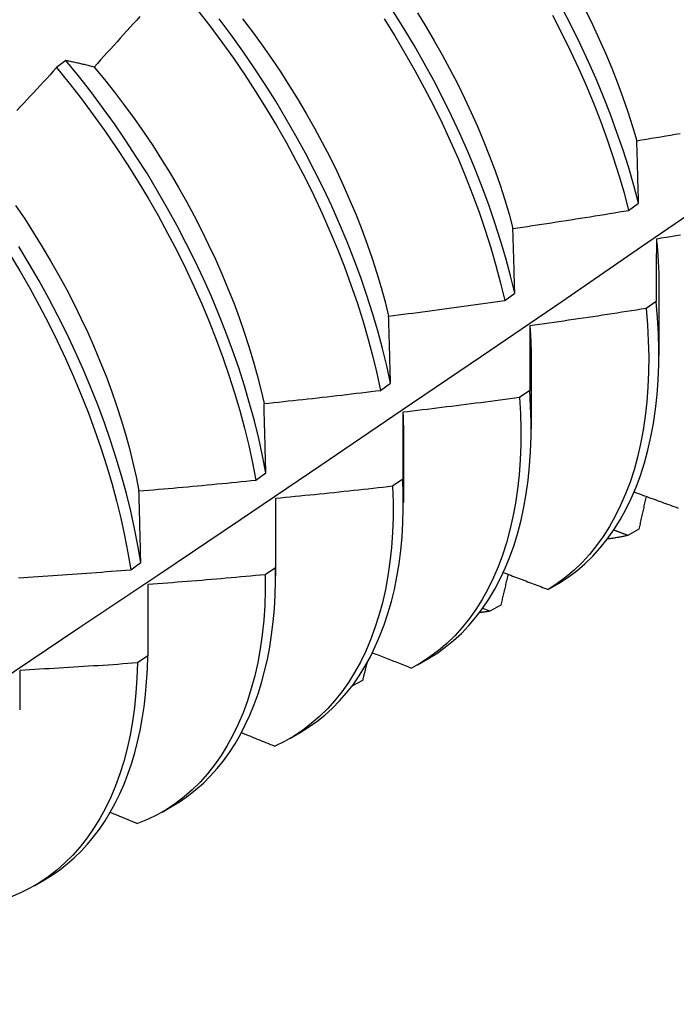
# Model space of a CAD drawing. Header units: inches. Extents: x 19 to 488, y 53 to 228.
# Tile 100 of 124: x 452.524 to 452.703, y 187.408 to 187.676. Entities that reach past the tile are written whole.
import ezdxf

# ---------------------------------------------------------------- set-up
doc = ezdxf.new("R2010")
doc.units = ezdxf.units.IN
doc.header["$MEASUREMENT"] = 0
doc.layers.add('Visible Edges(ANSI)', color=7, linetype='Continuous', lineweight=25)

msp = doc.modelspace()

# ---------------------------------------------------------------- linework, layer by layer
at = {"layer": 'Visible Edges(ANSI)'}
for p, q in [((452.53702, 187.6645), (452.5345, 187.66259)), ((452.69028, 187.62374), (452.69298, 187.6257)), ((452.69854, 187.60281), (452.69852, 187.58436)), ((452.65656, 187.59924), (452.65926, 187.6012)), ((452.69777, 187.59897), (452.69502, 187.59703)), ((452.66374, 187.58277), (452.66372, 187.56432)), ((452.62272, 187.57477), (452.62543, 187.57672)), ((452.66334, 187.57475), (452.66058, 187.57281)), ((452.62894, 187.56273), (452.62892, 187.54428)), ((452.58876, 187.55034), (452.59148, 187.55229)), ((452.62878, 187.5506), (452.62601, 187.54867)), ((452.59414, 187.54269), (452.59412, 187.52424)), ((452.69304, 187.53695), (452.69003, 187.53529)), ((452.55468, 187.52596), (452.55741, 187.5279)), ((452.5941, 187.52651), (452.59133, 187.52459)), ((452.55934, 187.52192), (452.55931, 187.5025)), ((452.66837, 187.52059), (452.67134, 187.5223)), ((452.65546, 187.51632), (452.65245, 187.51467)), ((452.65245, 187.51467), (452.65053, 187.51543)), ((452.55931, 187.5025), (452.55652, 187.50058)), ((452.6328, 187.50009), (452.63558, 187.50169)), ((452.61781, 187.49584), (452.6149, 187.49427)), ((452.598, 187.48005), (452.60078, 187.48166)), ((452.5632, 187.46001), (452.56598, 187.46162)), ((452.5284, 187.43997), (452.53119, 187.44158))]:
    msp.add_line(p, q, dxfattribs=at)
at = {"layer": 'Visible Edges(ANSI)', "flags": 128}
for points in [[(452.5729, 187.67819), (452.57623, 187.67392), (452.57948, 187.66956), (452.58264, 187.66513), (452.58572, 187.66064), (452.5887, 187.65608), (452.59159, 187.65147), (452.59439, 187.6468), (452.59708, 187.64209), (452.59967, 187.63734), (452.60215, 187.63256), (452.60452, 187.62775), (452.60678, 187.62291), (452.60893, 187.61807), (452.61095, 187.61321), (452.61286, 187.60835), (452.61465, 187.6035), (452.61631, 187.59865), (452.61785, 187.59382), (452.61926, 187.58901), (452.62054, 187.58423), (452.6217, 187.57948), (452.62272, 187.57477)], [(452.65926, 187.6012), (452.65811, 187.60594), (452.65682, 187.61073), (452.65541, 187.61554), (452.65387, 187.62037), (452.6522, 187.62522), (452.65042, 187.63007), (452.64851, 187.63493), (452.64648, 187.63979), (452.64433, 187.64463), (452.64207, 187.64946), (452.63969, 187.65427), (452.63721, 187.65906), (452.63462, 187.66381), (452.63193, 187.66852), (452.62913, 187.67318), (452.62624, 187.6778)], [(452.63273, 187.67754), (452.63507, 187.67375), (452.63733, 187.66992), (452.63952, 187.66605), (452.64162, 187.66216), (452.64364, 187.65824), (452.64558, 187.65431), (452.64742, 187.65036), (452.64918, 187.6464), (452.65084, 187.64244), (452.65241, 187.63848), (452.65388, 187.63452), (452.65526, 187.63057), (452.65653, 187.62663), (452.6577, 187.62271), (452.65876, 187.61881)], [(452.66957, 187.67685), (452.67203, 187.67206), (452.67439, 187.66725), (452.67664, 187.66242), (452.67877, 187.65757), (452.68078, 187.65271), (452.68268, 187.64785), (452.68445, 187.643), (452.6861, 187.63815), (452.68762, 187.63333), (452.68902, 187.62852), (452.69028, 187.62374)], [(452.69298, 187.6257), (452.6917, 187.63048), (452.69029, 187.63529), (452.68876, 187.64012), (452.6871, 187.64497), (452.68532, 187.64982), (452.68342, 187.65468), (452.6814, 187.65954), (452.67926, 187.66439), (452.677, 187.66922), (452.67464, 187.67403), (452.67216, 187.67881)], [(452.67852, 187.67824), (452.68044, 187.6743), (452.68228, 187.67035), (452.68402, 187.66639), (452.68568, 187.66242), (452.68724, 187.65846), (452.68871, 187.6545), (452.69008, 187.65054), (452.69135, 187.6466), (452.69251, 187.64268)], [(452.55718, 187.67654), (452.5563, 187.67555), (452.55541, 187.67456), (452.55452, 187.67357), (452.55363, 187.67259), (452.55273, 187.6716), (452.55184, 187.67061), (452.55095, 187.66963), (452.55006, 187.66864), (452.54916, 187.66766), (452.54827, 187.66668), (452.54737, 187.6657), (452.54647, 187.66472), (452.54558, 187.66374), (452.54468, 187.66276)], [(452.62543, 187.57672), (452.6244, 187.58144), (452.62323, 187.58619), (452.62194, 187.59097), (452.62052, 187.59579), (452.61898, 187.60062), (452.6173, 187.60547), (452.61551, 187.61032), (452.61359, 187.61518), (452.61155, 187.62004), (452.6094, 187.62488), (452.60713, 187.62971), (452.60475, 187.63452), (452.60226, 187.6393), (452.59966, 187.64405), (452.59696, 187.64876), (452.59416, 187.65342), (452.59127, 187.65803), (452.58827, 187.66258), (452.58519, 187.66707), (452.58202, 187.67149), (452.57877, 187.67584)], [(452.58511, 187.67584), (452.58781, 187.6723), (452.59045, 187.66869), (452.59301, 187.66504), (452.59551, 187.66134), (452.59794, 187.65759), (452.60028, 187.6538), (452.60256, 187.64997), (452.60474, 187.64611), (452.60685, 187.64222), (452.60887, 187.63831), (452.6108, 187.63437), (452.61264, 187.63043), (452.61439, 187.62647), (452.61604, 187.6225), (452.6176, 187.61854), (452.61907, 187.61457), (452.62043, 187.61062), (452.6217, 187.60668), (452.62287, 187.60275), (452.62395, 187.59885), (452.62491, 187.59497)], [(452.62368, 187.67585), (452.62656, 187.67123), (452.62935, 187.66656), (452.63203, 187.66185), (452.63462, 187.6571), (452.63709, 187.65231), (452.63946, 187.6475), (452.64171, 187.64267), (452.64385, 187.63782), (452.64587, 187.63296), (452.64777, 187.6281), (452.64955, 187.62325), (452.65121, 187.6184), (452.65274, 187.61357), (452.65414, 187.60876), (452.65541, 187.60398), (452.65656, 187.59924)], [(452.54468, 187.66276), (452.54435, 187.66284), (452.54402, 187.66292), (452.5437, 187.663), (452.54337, 187.66308), (452.54305, 187.66316), (452.54272, 187.66324), (452.5424, 187.66332), (452.54208, 187.6634), (452.54176, 187.66347), (452.54143, 187.66355), (452.54111, 187.66362), (452.54079, 187.66369), (452.54048, 187.66377), (452.54016, 187.66384), (452.53984, 187.66391), (452.53952, 187.66398), (452.53921, 187.66405), (452.53889, 187.66411), (452.53858, 187.66418), (452.53827, 187.66425), (452.53795, 187.66431), (452.53764, 187.66438), (452.53733, 187.66444), (452.53702, 187.6645)], [(452.59148, 187.55229), (452.59057, 187.55696), (452.58953, 187.56168), (452.58836, 187.56643), (452.58706, 187.57122), (452.58564, 187.57603), (452.58408, 187.58087), (452.5824, 187.58571), (452.5806, 187.59057), (452.57867, 187.59543), (452.57663, 187.60028), (452.57447, 187.60513), (452.57219, 187.60996), (452.56981, 187.61477), (452.56731, 187.61954), (452.56471, 187.62429), (452.562, 187.62899), (452.5592, 187.63365), (452.55629, 187.63826), (452.55329, 187.64281), (452.55021, 187.6473), (452.54703, 187.65172), (452.54377, 187.65606), (452.54043, 187.66032), (452.53702, 187.6645)], [(452.5345, 187.66259), (452.53359, 187.66161), (452.53269, 187.66063), (452.53179, 187.65966), (452.53089, 187.65869), (452.52998, 187.65771), (452.52908, 187.65674), (452.52817, 187.65577), (452.52726, 187.6548), (452.52635, 187.65383), (452.52545, 187.65286), (452.52454, 187.65189), (452.52363, 187.65092)], [(452.5345, 187.66259), (452.5379, 187.6584), (452.54124, 187.65413), (452.54449, 187.64978), (452.54766, 187.64536), (452.55074, 187.64087), (452.55373, 187.63631), (452.55663, 187.6317), (452.55943, 187.62704), (452.56212, 187.62233), (452.56472, 187.61758), (452.56721, 187.6128), (452.56959, 187.60799), (452.57185, 187.60316), (452.574, 187.59832), (452.57604, 187.59346), (452.57795, 187.5886), (452.57975, 187.58375), (452.58142, 187.5789), (452.58296, 187.57407), (452.58438, 187.56925), (452.58567, 187.56447), (452.58683, 187.55972), (452.58786, 187.55501), (452.58876, 187.55034)], [(452.54468, 187.66276), (452.5475, 187.65935), (452.55026, 187.65587), (452.55296, 187.65233), (452.5556, 187.64874), (452.55816, 187.64509), (452.56065, 187.64138), (452.56307, 187.63763), (452.56541, 187.63384), (452.56767, 187.63001), (452.56986, 187.62615), (452.57196, 187.62225), (452.57397, 187.61834), (452.5759, 187.6144), (452.57775, 187.61045), (452.5795, 187.60649), (452.58116, 187.60252), (452.58273, 187.59856), (452.58421, 187.59459), (452.58559, 187.59064), (452.58687, 187.5867), (452.58805, 187.58278), (452.58912, 187.57888), (452.5901, 187.575), (452.59097, 187.57116)], [(452.69251, 187.64268), (452.69382, 187.6429), (452.69513, 187.64312), (452.69644, 187.64335), (452.69775, 187.64357), (452.69906, 187.64379), (452.70037, 187.64402), (452.70168, 187.64425), (452.70299, 187.64448), (452.7043, 187.64471)], [(452.69298, 187.6257), (452.69296, 187.62642), (452.69294, 187.62714), (452.69292, 187.62786), (452.6929, 187.62857), (452.69288, 187.62929), (452.69286, 187.63), (452.69284, 187.63071), (452.69282, 187.63143), (452.6928, 187.63214), (452.69278, 187.63285), (452.69276, 187.63356), (452.69275, 187.63427), (452.69273, 187.63497), (452.69271, 187.63568), (452.69269, 187.63638), (452.69267, 187.63709), (452.69265, 187.63779), (452.69263, 187.63849), (452.69261, 187.63919), (452.69259, 187.63989), (452.69257, 187.64059), (452.69255, 187.64129), (452.69253, 187.64198), (452.69251, 187.64268)], [(452.3853, 187.40769), (452.4076, 187.42223), (452.42985, 187.4368), (452.45207, 187.4514), (452.47425, 187.46604), (452.49639, 187.4807), (452.51849, 187.49539), (452.54054, 187.51011), (452.56256, 187.52486), (452.58454, 187.53964), (452.60648, 187.55444), (452.62837, 187.56926), (452.65023, 187.58411), (452.67204, 187.59898), (452.69382, 187.61387), (452.71556, 187.62878)], [(452.52331, 187.6251), (452.5258, 187.6214), (452.52822, 187.61765), (452.53057, 187.61385), (452.53284, 187.61002), (452.53503, 187.60616), (452.53714, 187.60227), (452.53917, 187.59836), (452.54111, 187.59443), (452.54296, 187.59048), (452.54472, 187.58652), (452.54639, 187.58256), (452.54796, 187.57859), (452.54943, 187.57463), (452.5508, 187.57068), (452.55207, 187.56674), (452.55325, 187.56282), (452.55432, 187.55892), (452.55529, 187.55504), (452.55615, 187.5512), (452.55692, 187.54739)], [(452.65876, 187.61881), (452.66008, 187.61901), (452.66139, 187.6192), (452.66271, 187.6194), (452.66403, 187.61959), (452.66534, 187.61979), (452.66665, 187.61999), (452.66797, 187.62019), (452.66928, 187.62039), (452.6706, 187.62059), (452.67191, 187.62079), (452.67323, 187.621), (452.67454, 187.6212), (452.67585, 187.62141), (452.67717, 187.62161), (452.67848, 187.62182), (452.67979, 187.62203), (452.6811, 187.62224), (452.68241, 187.62245), (452.68373, 187.62266), (452.68504, 187.62288), (452.68635, 187.62309), (452.68766, 187.62331), (452.68897, 187.62352), (452.69028, 187.62374)], [(452.65926, 187.6012), (452.65924, 187.60194), (452.65922, 187.60269), (452.6592, 187.60343), (452.65918, 187.60417), (452.65916, 187.60491), (452.65914, 187.60565), (452.65912, 187.60639), (452.6591, 187.60713), (452.65908, 187.60787), (452.65906, 187.60861), (452.65903, 187.60934), (452.65901, 187.61008), (452.65899, 187.61081), (452.65897, 187.61154), (452.65895, 187.61228), (452.65893, 187.61301), (452.65891, 187.61374), (452.65889, 187.61446), (452.65887, 187.61519), (452.65885, 187.61592), (452.65883, 187.61664), (452.65881, 187.61737), (452.65878, 187.61809), (452.65876, 187.61881)], [(452.69783, 187.61593), (452.69783, 187.61524), (452.69783, 187.61454), (452.69782, 187.61384), (452.69782, 187.61315), (452.69782, 187.61245), (452.69781, 187.61175), (452.69781, 187.61104), (452.69781, 187.61034), (452.6978, 187.60964), (452.6978, 187.60893), (452.6978, 187.60823), (452.6978, 187.60752), (452.69779, 187.60682), (452.69779, 187.60611), (452.69779, 187.6054), (452.69779, 187.60469), (452.69778, 187.60398), (452.69778, 187.60326), (452.69778, 187.60255), (452.69778, 187.60184), (452.69778, 187.60112), (452.69778, 187.6004), (452.69777, 187.59969), (452.69777, 187.59897)], [(452.70441, 187.617), (452.70309, 187.61678), (452.70178, 187.61657), (452.70046, 187.61636), (452.69915, 187.61614), (452.69783, 187.61593)], [(452.69783, 187.61593), (452.69789, 187.61537), (452.69795, 187.61481), (452.698, 187.61425), (452.69805, 187.61369), (452.6981, 187.61313), (452.69814, 187.61258), (452.69819, 187.61202), (452.69823, 187.61147), (452.69827, 187.61092), (452.6983, 187.61037), (452.69833, 187.60982), (452.69836, 187.60927), (452.69839, 187.60873), (452.69842, 187.60818), (452.69844, 187.60764), (452.69846, 187.6071), (452.69848, 187.60656), (452.69849, 187.60602), (452.6985, 187.60548), (452.69851, 187.60495), (452.69852, 187.60442), (452.69853, 187.60388), (452.69853, 187.60335), (452.69853, 187.60282)], [(452.55741, 187.5279), (452.55663, 187.53253), (452.55572, 187.5372), (452.55467, 187.54192), (452.55349, 187.54668), (452.55218, 187.55146), (452.55075, 187.55628), (452.54919, 187.56111), (452.5475, 187.56596), (452.54569, 187.57082), (452.54376, 187.57568), (452.54171, 187.58053), (452.53954, 187.58538), (452.53726, 187.5902), (452.53486, 187.59501), (452.53236, 187.59979), (452.52975, 187.60453), (452.52704, 187.60923), (452.52423, 187.61389)], [(452.52166, 187.61194), (452.52446, 187.60728), (452.52717, 187.60257), (452.52977, 187.59783), (452.53226, 187.59305), (452.53465, 187.58824), (452.53692, 187.58341), (452.53908, 187.57856), (452.54112, 187.57371), (452.54305, 187.56885), (452.54485, 187.56399), (452.54652, 187.55915), (452.54808, 187.55431), (452.5495, 187.5495), (452.5508, 187.54471), (452.55197, 187.53996), (452.55301, 187.53525), (452.55391, 187.53058), (452.55468, 187.52596)], [(452.62491, 187.59497), (452.62624, 187.59514), (452.62756, 187.59531), (452.62888, 187.59547), (452.6302, 187.59564), (452.63152, 187.59581), (452.63284, 187.59598), (452.63416, 187.59616), (452.63547, 187.59633), (452.63679, 187.5965), (452.63811, 187.59668), (452.63943, 187.59685), (452.64075, 187.59703), (452.64207, 187.59721), (452.64339, 187.59739), (452.6447, 187.59757), (452.64602, 187.59775), (452.64734, 187.59793), (452.64866, 187.59811), (452.64997, 187.5983), (452.65129, 187.59848), (452.65261, 187.59867), (452.65393, 187.59886), (452.65524, 187.59905), (452.65656, 187.59924)], [(452.69502, 187.59703), (452.69371, 187.59682), (452.69239, 187.59661), (452.69107, 187.59641), (452.68975, 187.5962), (452.68844, 187.596), (452.68712, 187.5958), (452.6858, 187.59559), (452.68448, 187.59539), (452.68316, 187.5952), (452.68185, 187.595), (452.68053, 187.5948), (452.67921, 187.5946), (452.67789, 187.59441), (452.67657, 187.59422), (452.67525, 187.59402), (452.67393, 187.59383), (452.67261, 187.59364), (452.67129, 187.59345), (452.66997, 187.59327), (452.66865, 187.59308), (452.66733, 187.59289), (452.66601, 187.59271), (452.66468, 187.59252), (452.66336, 187.59234)], [(452.69502, 187.59703), (452.69539, 187.59259), (452.69563, 187.58823), (452.69573, 187.58395), (452.6957, 187.57975), (452.69553, 187.57564), (452.69523, 187.57163), (452.69479, 187.56771), (452.69422, 187.5639), (452.69352, 187.5602), (452.69269, 187.55661), (452.69174, 187.55314), (452.69065, 187.54979), (452.68944, 187.54657), (452.6881, 187.54349), (452.68664, 187.54053), (452.68506, 187.53772), (452.68336, 187.53504), (452.68155, 187.53252), (452.67962, 187.53014), (452.67758, 187.52791), (452.67543, 187.52584), (452.67318, 187.52393), (452.67082, 187.52218), (452.66837, 187.52059)], [(452.67134, 187.5223), (452.67379, 187.52391), (452.67614, 187.52567), (452.67838, 187.5276), (452.68052, 187.52968), (452.68255, 187.53192), (452.68447, 187.53431), (452.68628, 187.53684), (452.68797, 187.53953), (452.68954, 187.54235), (452.69099, 187.54532), (452.69232, 187.54841), (452.69352, 187.55164), (452.6946, 187.555), (452.69554, 187.55848), (452.69636, 187.56208), (452.69705, 187.56579), (452.69761, 187.56961), (452.69804, 187.57353), (452.69833, 187.57755), (452.69849, 187.58167), (452.69851, 187.58587), (452.6984, 187.59016), (452.69815, 187.59453), (452.69777, 187.59897)], [(452.62543, 187.57672), (452.62541, 187.5775), (452.62539, 187.57827), (452.62537, 187.57904), (452.62534, 187.57981), (452.62532, 187.58057), (452.6253, 187.58134), (452.62528, 187.58211), (452.62526, 187.58287), (452.62524, 187.58364), (452.62522, 187.5844), (452.6252, 187.58516), (452.62518, 187.58592), (452.62515, 187.58668), (452.62513, 187.58744), (452.62511, 187.5882), (452.62509, 187.58895), (452.62507, 187.58971), (452.62505, 187.59047), (452.62502, 187.59122), (452.625, 187.59197), (452.62498, 187.59272), (452.62496, 187.59348), (452.62494, 187.59423), (452.62491, 187.59497)], [(452.66336, 187.59234), (452.66336, 187.59162), (452.66336, 187.5909), (452.66336, 187.59017), (452.66336, 187.58945), (452.66335, 187.58872), (452.66335, 187.588), (452.66335, 187.58727), (452.66335, 187.58654), (452.66335, 187.58581), (452.66335, 187.58508), (452.66334, 187.58435), (452.66334, 187.58362), (452.66334, 187.58288), (452.66334, 187.58215), (452.66334, 187.58141), (452.66334, 187.58068), (452.66334, 187.57994), (452.66334, 187.5792), (452.66334, 187.57846), (452.66334, 187.57772), (452.66334, 187.57698), (452.66334, 187.57624), (452.66334, 187.57549), (452.66334, 187.57475)], [(452.66336, 187.59234), (452.66339, 187.59193), (452.66342, 187.59153), (452.66345, 187.59112), (452.66348, 187.59072), (452.66351, 187.59031), (452.66353, 187.58991), (452.66356, 187.5895), (452.66358, 187.5891), (452.6636, 187.5887), (452.66362, 187.5883), (452.66363, 187.5879), (452.66365, 187.5875), (452.66367, 187.5871), (452.66368, 187.5867), (452.66369, 187.5863), (452.6637, 187.58591), (452.66371, 187.58551), (452.66372, 187.58512), (452.66373, 187.58472), (452.66374, 187.58433), (452.66374, 187.58394), (452.66374, 187.58355), (452.66374, 187.58316), (452.66375, 187.58277)], [(452.59097, 187.57116), (452.59229, 187.5713), (452.59362, 187.57144), (452.59494, 187.57158), (452.59626, 187.57172), (452.59759, 187.57187), (452.59891, 187.57201), (452.60024, 187.57215), (452.60156, 187.5723), (452.60288, 187.57245), (452.60421, 187.57259), (452.60553, 187.57274), (452.60685, 187.57289), (452.60818, 187.57304), (452.6095, 187.57319), (452.61082, 187.57335), (452.61214, 187.5735), (452.61347, 187.57365), (452.61479, 187.57381), (452.61611, 187.57397), (452.61743, 187.57413), (452.61875, 187.57428), (452.62007, 187.57444), (452.6214, 187.57461), (452.62272, 187.57477)], [(452.66058, 187.57281), (452.65925, 187.57264), (452.65793, 187.57246), (452.65661, 187.57228), (452.65529, 187.5721), (452.65396, 187.57193), (452.65264, 187.57175), (452.65132, 187.57158), (452.64999, 187.57141), (452.64867, 187.57124), (452.64735, 187.57107), (452.64602, 187.5709), (452.6447, 187.57073), (452.64337, 187.57056), (452.64205, 187.5704), (452.64072, 187.57024), (452.6394, 187.57007), (452.63807, 187.56991), (452.63675, 187.56975), (452.63542, 187.56959), (452.6341, 187.56943), (452.63277, 187.56927), (452.63144, 187.56912), (452.63012, 187.56896), (452.62879, 187.56881)], [(452.66058, 187.57281), (452.66082, 187.56845), (452.66093, 187.56416), (452.6609, 187.55996), (452.66074, 187.55584), (452.66045, 187.55182), (452.66002, 187.5479), (452.65946, 187.54408), (452.65877, 187.54038), (452.65795, 187.53678), (452.657, 187.5333), (452.65592, 187.52995), (452.65471, 187.52672), (452.65338, 187.52363), (452.65193, 187.52066), (452.65036, 187.51784), (452.64867, 187.51516), (452.64686, 187.51262), (452.64494, 187.51024), (452.6429, 187.508), (452.64076, 187.50592), (452.63852, 187.504), (452.63617, 187.50224), (452.63372, 187.50064), (452.63117, 187.4992)], [(452.63558, 187.50169), (452.63801, 187.5032), (452.64034, 187.50486), (452.64258, 187.50667), (452.64472, 187.50863), (452.64675, 187.51074), (452.64868, 187.513), (452.65051, 187.5154), (452.65222, 187.51795), (452.65382, 187.52062), (452.65531, 187.52344), (452.65668, 187.52638), (452.65794, 187.52945), (452.65907, 187.53265), (452.66009, 187.53597), (452.66098, 187.5394), (452.66175, 187.54294), (452.66239, 187.54659), (452.66291, 187.55034), (452.6633, 187.55419), (452.66356, 187.55813), (452.6637, 187.56217), (452.66371, 187.56628), (452.66359, 187.57048), (452.66334, 187.57475)], [(452.59148, 187.55229), (452.59146, 187.55309), (452.59144, 187.55389), (452.59142, 187.55468), (452.5914, 187.55548), (452.59138, 187.55627), (452.59136, 187.55706), (452.59133, 187.55785), (452.59131, 187.55865), (452.59129, 187.55944), (452.59127, 187.56022), (452.59125, 187.56101), (452.59123, 187.5618), (452.59121, 187.56258), (452.59119, 187.56337), (452.59116, 187.56415), (452.59114, 187.56494), (452.59112, 187.56572), (452.5911, 187.5665), (452.59108, 187.56728), (452.59106, 187.56806), (452.59103, 187.56884), (452.59101, 187.56961), (452.59099, 187.57039), (452.59097, 187.57116)], [(452.62879, 187.56881), (452.62879, 187.56806), (452.62879, 187.56731), (452.62879, 187.56656), (452.62879, 187.56581), (452.62879, 187.56506), (452.62879, 187.56431), (452.62878, 187.56355), (452.62878, 187.5628), (452.62878, 187.56204), (452.62878, 187.56129), (452.62878, 187.56053), (452.62878, 187.55977), (452.62878, 187.55901), (452.62878, 187.55825), (452.62878, 187.55749), (452.62878, 187.55673), (452.62878, 187.55597), (452.62878, 187.5552), (452.62878, 187.55444), (452.62878, 187.55367), (452.62878, 187.5529), (452.62878, 187.55214), (452.62878, 187.55137), (452.62878, 187.5506)], [(452.62879, 187.56881), (452.6288, 187.56855), (452.62882, 187.56829), (452.62883, 187.56804), (452.62884, 187.56778), (452.62885, 187.56753), (452.62886, 187.56727), (452.62887, 187.56702), (452.62888, 187.56676), (452.62889, 187.56651), (452.62889, 187.56625), (452.6289, 187.566), (452.62891, 187.56575), (452.62891, 187.56549), (452.62892, 187.56524), (452.62892, 187.56499), (452.62893, 187.56474), (452.62893, 187.56449), (452.62894, 187.56424), (452.62894, 187.56399), (452.62894, 187.56374), (452.62894, 187.56349), (452.62894, 187.56324), (452.62894, 187.56299), (452.62894, 187.56274)], [(452.55692, 187.54739), (452.55825, 187.5475), (452.55958, 187.54761), (452.5609, 187.54772), (452.56223, 187.54784), (452.56356, 187.54795), (452.56489, 187.54807), (452.56621, 187.54819), (452.56754, 187.54831), (452.56887, 187.54843), (452.57019, 187.54855), (452.57152, 187.54867), (452.57285, 187.54879), (452.57417, 187.54891), (452.5755, 187.54904), (452.57683, 187.54916), (452.57815, 187.54929), (452.57948, 187.54942), (452.58081, 187.54955), (452.58213, 187.54968), (452.58346, 187.54981), (452.58478, 187.54994), (452.58611, 187.55007), (452.58743, 187.5502), (452.58876, 187.55034)], [(452.62601, 187.54867), (452.62613, 187.54437), (452.62611, 187.54017), (452.62596, 187.53605), (452.62567, 187.53202), (452.62525, 187.52809), (452.6247, 187.52427), (452.62402, 187.52055), (452.6232, 187.51695), (452.62226, 187.51347), (452.62119, 187.51011), (452.61999, 187.50687), (452.61867, 187.50377), (452.61722, 187.5008), (452.61566, 187.49797), (452.61397, 187.49528), (452.61217, 187.49273), (452.61026, 187.49034), (452.60823, 187.48809), (452.60609, 187.486), (452.60385, 187.48407), (452.60151, 187.4823), (452.59907, 187.48069), (452.59653, 187.47924), (452.5939, 187.47796)], [(452.62601, 187.54867), (452.62468, 187.54852), (452.62336, 187.54837), (452.62203, 187.54822), (452.6207, 187.54807), (452.61937, 187.54792), (452.61805, 187.54777), (452.61672, 187.54763), (452.61539, 187.54748), (452.61406, 187.54734), (452.61273, 187.5472), (452.6114, 187.54706), (452.61007, 187.54692), (452.60875, 187.54678), (452.60742, 187.54664), (452.60609, 187.54651), (452.60476, 187.54637), (452.60343, 187.54624), (452.6021, 187.54611), (452.60077, 187.54597), (452.59944, 187.54584), (452.59811, 187.54571), (452.59678, 187.54558), (452.59545, 187.54546), (452.59412, 187.54533)], [(452.60078, 187.48166), (452.60311, 187.4831), (452.60536, 187.48468), (452.60752, 187.4864), (452.60958, 187.48827), (452.61156, 187.49027), (452.61343, 187.49241), (452.61521, 187.49467), (452.61689, 187.49707), (452.61846, 187.4996), (452.61993, 187.50225), (452.62129, 187.50503), (452.62255, 187.50792), (452.6237, 187.51093), (452.62473, 187.51405), (452.62566, 187.51728), (452.62647, 187.52061), (452.62717, 187.52405), (452.62775, 187.52758), (452.62821, 187.53121), (452.62856, 187.53492), (452.62879, 187.53872), (452.62891, 187.5426), (452.6289, 187.54656), (452.62878, 187.5506)], [(452.55741, 187.5279), (452.55739, 187.52873), (452.55737, 187.52955), (452.55735, 187.53037), (452.55734, 187.53119), (452.55732, 187.53201), (452.5573, 187.53283), (452.55728, 187.53364), (452.55726, 187.53446), (452.55724, 187.53528), (452.55722, 187.53609), (452.55719, 187.5369), (452.55717, 187.53772), (452.55715, 187.53853), (452.55713, 187.53934), (452.55711, 187.54015), (452.55709, 187.54095), (452.55707, 187.54176), (452.55705, 187.54257), (452.55703, 187.54337), (452.55701, 187.54418), (452.55698, 187.54498), (452.55696, 187.54578), (452.55694, 187.54659), (452.55692, 187.54739)], [(452.69178, 187.54712), (452.69235, 187.54691), (452.69292, 187.5467), (452.69349, 187.54649), (452.69406, 187.54628), (452.69463, 187.54607), (452.6952, 187.54586), (452.69577, 187.54565), (452.69634, 187.54545), (452.69691, 187.54524), (452.69748, 187.54503), (452.69805, 187.54482), (452.69862, 187.54461), (452.69919, 187.5444), (452.69976, 187.54419), (452.70033, 187.54399), (452.7009, 187.54378), (452.70148, 187.54357), (452.70205, 187.54336), (452.70262, 187.54315), (452.70319, 187.54295), (452.70376, 187.54274)], [(452.69503, 187.54592), (452.69495, 187.54555), (452.69487, 187.54518), (452.69478, 187.5448), (452.6947, 187.54443), (452.69462, 187.54405), (452.69454, 187.54368), (452.69445, 187.54331), (452.69437, 187.54293), (452.69429, 187.54256), (452.6942, 187.54218), (452.69412, 187.54181), (452.69404, 187.54144), (452.69395, 187.54106), (452.69387, 187.54069), (452.69379, 187.54031), (452.6937, 187.53994), (452.69362, 187.53957), (452.69354, 187.53919), (452.69345, 187.53882), (452.69337, 187.53844), (452.69329, 187.53807), (452.6932, 187.53769), (452.69312, 187.53732), (452.69304, 187.53695)], [(452.59412, 187.54533), (452.59412, 187.54456), (452.59412, 187.54378), (452.59412, 187.54301), (452.59411, 187.54223), (452.59411, 187.54146), (452.59411, 187.54068), (452.59411, 187.5399), (452.59411, 187.53912), (452.59411, 187.53834), (452.59411, 187.53756), (452.59411, 187.53677), (452.59411, 187.53599), (452.59411, 187.53521), (452.59411, 187.53442), (452.59411, 187.53363), (452.59411, 187.53285), (452.59411, 187.53206), (452.59411, 187.53127), (452.59411, 187.53048), (452.59411, 187.52969), (452.59411, 187.52889), (452.5941, 187.5281), (452.5941, 187.52731), (452.5941, 187.52651)], [(452.59412, 187.54533), (452.59412, 187.54522), (452.59412, 187.54511), (452.59412, 187.545), (452.59413, 187.54489), (452.59413, 187.54478), (452.59413, 187.54467), (452.59413, 187.54456), (452.59413, 187.54445), (452.59414, 187.54434), (452.59414, 187.54423), (452.59414, 187.54412), (452.59414, 187.54401), (452.59414, 187.5439), (452.59414, 187.54379), (452.59414, 187.54368), (452.59414, 187.54357), (452.59414, 187.54346), (452.59414, 187.54335), (452.59414, 187.54324), (452.59414, 187.54313), (452.59414, 187.54302), (452.59414, 187.54291), (452.59414, 187.5428), (452.59414, 187.54269)], [(452.69003, 187.53529), (452.6898, 187.53524), (452.68958, 187.53518), (452.68935, 187.53513), (452.68912, 187.53508), (452.68889, 187.53503), (452.68866, 187.53499), (452.68843, 187.53494), (452.6882, 187.53489), (452.68797, 187.53485), (452.68774, 187.5348), (452.68751, 187.53476), (452.68728, 187.53472), (452.68705, 187.53468), (452.68681, 187.53464), (452.68658, 187.5346), (452.68635, 187.53456), (452.68611, 187.53452), (452.68588, 187.53449), (452.68564, 187.53445), (452.68541, 187.53442), (452.68517, 187.53439), (452.68494, 187.53435), (452.6847, 187.53432), (452.68446, 187.53429)], [(452.69003, 187.53529), (452.68987, 187.53535), (452.68971, 187.53541), (452.68955, 187.53547), (452.68939, 187.53553), (452.68924, 187.53559), (452.68908, 187.53565), (452.68892, 187.53571), (452.68876, 187.53577), (452.6886, 187.53584), (452.68844, 187.5359), (452.68828, 187.53596), (452.68812, 187.53602), (452.68796, 187.53608), (452.6878, 187.53614), (452.68764, 187.5362), (452.68748, 187.53626), (452.68732, 187.53632), (452.68717, 187.53638), (452.68701, 187.53644), (452.68685, 187.5365), (452.68669, 187.53656), (452.68653, 187.53662), (452.68637, 187.53668), (452.68621, 187.53675)], [(452.5241, 187.52373), (452.52543, 187.52382), (452.52676, 187.52391), (452.52809, 187.52399), (452.52942, 187.52408), (452.53075, 187.52417), (452.53209, 187.52426), (452.53342, 187.52435), (452.53475, 187.52445), (452.53608, 187.52454), (452.5374, 187.52463), (452.53873, 187.52473), (452.54006, 187.52483), (452.54139, 187.52492), (452.54272, 187.52502), (452.54405, 187.52512), (452.54538, 187.52522), (452.54671, 187.52532), (452.54804, 187.52543), (452.54937, 187.52553), (452.5507, 187.52564), (452.55203, 187.52574), (452.55335, 187.52585), (452.55468, 187.52596)], [(452.59133, 187.52459), (452.59132, 187.52037), (452.59117, 187.51625), (452.59089, 187.51222), (452.59048, 187.50828), (452.58994, 187.50445), (452.58926, 187.50073), (452.58846, 187.49712), (452.58752, 187.49363), (452.58646, 187.49026), (452.58527, 187.48702), (452.58395, 187.48391), (452.58251, 187.48093), (452.58095, 187.47809), (452.57928, 187.47539), (452.57748, 187.47284), (452.57557, 187.47043), (452.57355, 187.46818), (452.57143, 187.46608), (452.56919, 187.46414), (452.56685, 187.46236), (452.56442, 187.46074), (452.56188, 187.45928), (452.55926, 187.45799), (452.55654, 187.45687)], [(452.59133, 187.52459), (452.58999, 187.52446), (452.58866, 187.52434), (452.58733, 187.52422), (452.586, 187.5241), (452.58467, 187.52398), (452.58334, 187.52386), (452.582, 187.52374), (452.58067, 187.52363), (452.57934, 187.52351), (452.57801, 187.5234), (452.57668, 187.52329), (452.57534, 187.52317), (452.57401, 187.52306), (452.57268, 187.52295), (452.57134, 187.52285), (452.57001, 187.52274), (452.56868, 187.52263), (452.56734, 187.52253), (452.56601, 187.52242), (452.56468, 187.52232), (452.56334, 187.52222), (452.56201, 187.52212), (452.56068, 187.52202), (452.55934, 187.52192)], [(452.56598, 187.46162), (452.56822, 187.46299), (452.57038, 187.4645), (452.57245, 187.46614), (452.57445, 187.46791), (452.57635, 187.4698), (452.57817, 187.47182), (452.5799, 187.47396), (452.58154, 187.47622), (452.58308, 187.4786), (452.58453, 187.48109), (452.58588, 187.4837), (452.58714, 187.48642), (452.58829, 187.48924), (452.58934, 187.49217), (452.59029, 187.4952), (452.59114, 187.49833), (452.59188, 187.50156), (452.59252, 187.50487), (452.59305, 187.50828), (452.59348, 187.51177), (452.5938, 187.51534), (452.59401, 187.51899), (452.59411, 187.52272), (452.5941, 187.52651)], [(452.65744, 187.52472), (452.65736, 187.52437), (452.65727, 187.52402), (452.65719, 187.52367), (452.65711, 187.52332), (452.65703, 187.52297), (452.65695, 187.52262), (452.65686, 187.52227), (452.65678, 187.52192), (452.6567, 187.52157), (452.65662, 187.52122), (452.65653, 187.52087), (452.65645, 187.52052), (452.65637, 187.52017), (452.65629, 187.51982), (452.6562, 187.51947), (452.65612, 187.51912), (452.65604, 187.51877), (452.65595, 187.51842), (452.65587, 187.51807), (452.65579, 187.51772), (452.6557, 187.51737), (452.65562, 187.51702), (452.65554, 187.51667), (452.65546, 187.51632)], [(452.65616, 187.5252), (452.65666, 187.52501), (452.65717, 187.52482), (452.65768, 187.52462), (452.65819, 187.52443), (452.65869, 187.52424), (452.6592, 187.52405), (452.65971, 187.52385), (452.66022, 187.52366), (452.66073, 187.52347), (452.66124, 187.52328), (452.66174, 187.52308), (452.66225, 187.52289), (452.66276, 187.5227), (452.66327, 187.52251), (452.66378, 187.52231), (452.66429, 187.52212), (452.6648, 187.52193), (452.66531, 187.52174), (452.66582, 187.52154), (452.66633, 187.52135), (452.66684, 187.52116), (452.66735, 187.52097), (452.66786, 187.52078), (452.66837, 187.52059)], [(452.65245, 187.51467), (452.65233, 187.51465), (452.65222, 187.51463), (452.6521, 187.51461), (452.65199, 187.51459), (452.65187, 187.51457), (452.65176, 187.51455), (452.65164, 187.51454), (452.65153, 187.51452), (452.65141, 187.5145), (452.65129, 187.51448), (452.65118, 187.51446), (452.65106, 187.51445), (452.65095, 187.51443), (452.65083, 187.51441), (452.65071, 187.51439), (452.6506, 187.51438), (452.65048, 187.51436), (452.65037, 187.51435), (452.65025, 187.51433), (452.65013, 187.51431), (452.65002, 187.5143), (452.6499, 187.51428), (452.64978, 187.51427), (452.64966, 187.51426)], [(452.6205, 187.50337), (452.62094, 187.5032), (452.62139, 187.50302), (452.62183, 187.50285), (452.62228, 187.50267), (452.62272, 187.5025), (452.62316, 187.50233), (452.62361, 187.50215), (452.62405, 187.50198), (452.6245, 187.5018), (452.62494, 187.50163), (452.62539, 187.50146), (452.62583, 187.50128), (452.62627, 187.50111), (452.62672, 187.50094), (452.62716, 187.50076), (452.62761, 187.50059), (452.62805, 187.50041), (452.6285, 187.50024), (452.62895, 187.50007), (452.62939, 187.49989), (452.62984, 187.49972), (452.63028, 187.49955), (452.63073, 187.49937), (452.63117, 187.4992)], [(452.55652, 187.50058), (452.55638, 187.49645), (452.55611, 187.49241), (452.55571, 187.48847), (452.55517, 187.48464), (452.55451, 187.48091), (452.55371, 187.47729), (452.55278, 187.4738), (452.55172, 187.47042), (452.55054, 187.46717), (452.54923, 187.46405), (452.5478, 187.46106), (452.54625, 187.45822), (452.54458, 187.45551), (452.54279, 187.45295), (452.54089, 187.45053), (452.53888, 187.44827), (452.53676, 187.44616), (452.53453, 187.44421), (452.5322, 187.44242), (452.52977, 187.44079), (452.52724, 187.43933), (452.52462, 187.43803), (452.5219, 187.43689)], [(452.55652, 187.50058), (452.55519, 187.50049), (452.55385, 187.50039), (452.55252, 187.5003), (452.55118, 187.5002), (452.54985, 187.50011), (452.54851, 187.50002), (452.54718, 187.49993), (452.54584, 187.49984), (452.54451, 187.49976), (452.54317, 187.49967), (452.54184, 187.49958), (452.5405, 187.4995), (452.53916, 187.49942), (452.53783, 187.49933), (452.53649, 187.49925), (452.53516, 187.49917), (452.53382, 187.49909), (452.53248, 187.49901), (452.53115, 187.49894), (452.52981, 187.49886), (452.52848, 187.49879), (452.52714, 187.49871), (452.5258, 187.49864), (452.52447, 187.49857)], [(452.53119, 187.44158), (452.53333, 187.44289), (452.53539, 187.44433), (452.53739, 187.44588), (452.53931, 187.44755), (452.54115, 187.44934), (452.54291, 187.45124), (452.54458, 187.45325), (452.54618, 187.45538), (452.54769, 187.45761), (452.54911, 187.45995), (452.55045, 187.46239), (452.55169, 187.46494), (452.55285, 187.46759), (452.55391, 187.47033), (452.55488, 187.47317), (452.55576, 187.4761), (452.55654, 187.47912), (452.55723, 187.48222), (452.55782, 187.48541), (452.55832, 187.48868), (452.55871, 187.49203), (452.55901, 187.49545), (452.55921, 187.49894), (452.55931, 187.5025)], [(452.61898, 187.5005), (452.61893, 187.50031), (452.61888, 187.50012), (452.61883, 187.49992), (452.61879, 187.49973), (452.61874, 187.49953), (452.61869, 187.49934), (452.61864, 187.49914), (452.61859, 187.49895), (452.61854, 187.49876), (452.61849, 187.49856), (452.61844, 187.49837), (452.6184, 187.49817), (452.61835, 187.49798), (452.6183, 187.49778), (452.61825, 187.49759), (452.6182, 187.49739), (452.61815, 187.4972), (452.6181, 187.49701), (452.61805, 187.49681), (452.618, 187.49662), (452.61796, 187.49642), (452.61791, 187.49623), (452.61786, 187.49603), (452.61781, 187.49584)], [(452.52447, 187.49857), (452.52446, 187.49775), (452.52446, 187.49692), (452.52446, 187.4961), (452.52446, 187.49527), (452.52445, 187.49445), (452.52445, 187.49362), (452.52445, 187.49279), (452.52444, 187.49196), (452.52444, 187.49113), (452.52444, 187.4903), (452.52444, 187.48947), (452.52443, 187.48864), (452.52443, 187.4878)], [(452.58482, 187.48162), (452.5852, 187.48147), (452.58557, 187.48132), (452.58595, 187.48116), (452.58633, 187.48101), (452.58671, 187.48086), (452.58708, 187.48071), (452.58746, 187.48055), (452.58784, 187.4804), (452.58822, 187.48025), (452.5886, 187.4801), (452.58897, 187.47994), (452.58935, 187.47979), (452.58973, 187.47964), (452.59011, 187.47949), (452.59049, 187.47933), (452.59087, 187.47918), (452.59124, 187.47903), (452.59162, 187.47888), (452.592, 187.47872), (452.59238, 187.47857), (452.59276, 187.47842), (452.59314, 187.47827), (452.59352, 187.47811), (452.5939, 187.47796)], [(452.54911, 187.45996), (452.54942, 187.45983), (452.54973, 187.4597), (452.55004, 187.45957), (452.55035, 187.45944), (452.55066, 187.45931), (452.55097, 187.45918), (452.55128, 187.45906), (452.55159, 187.45893), (452.5519, 187.4588), (452.5522, 187.45867), (452.55251, 187.45854), (452.55282, 187.45841), (452.55313, 187.45828), (452.55344, 187.45816), (452.55375, 187.45803), (452.55406, 187.4579), (452.55437, 187.45777), (452.55468, 187.45764), (452.55499, 187.45751), (452.5553, 187.45739), (452.55561, 187.45726), (452.55592, 187.45713), (452.55623, 187.457), (452.55654, 187.45687)]]:
    msp.add_lwpolyline(points, dxfattribs=at)

doc.saveas('drawing.dxf')
